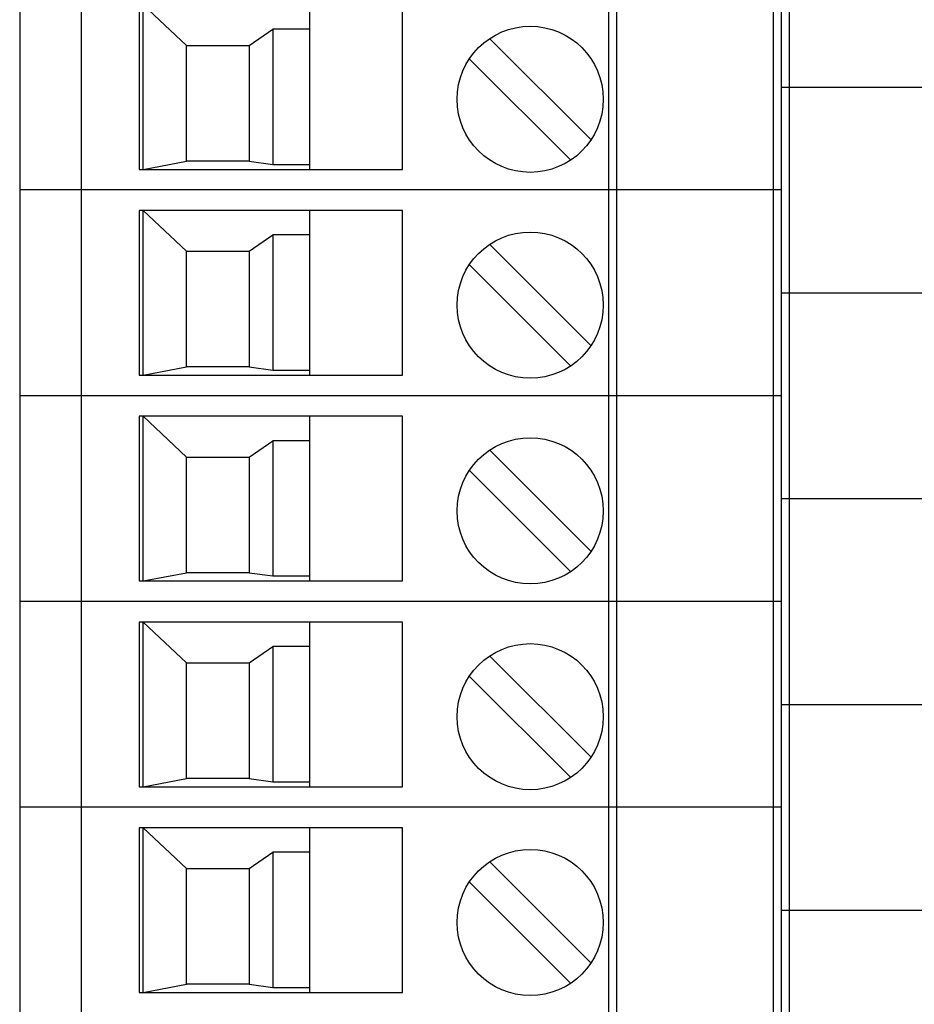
# Model space of a CAD drawing. Header units: inches. Extents: x 0 to 34, y 0 to 22.
# Tile 51 of 119: x 17.3 to 18.2, y 11 to 12. Entities that reach past the tile are written whole.
import ezdxf

# ---------------------------------------------------------------- set-up
doc = ezdxf.new("R2010")
doc.units = ezdxf.units.IN
doc.header["$LTSCALE"] = 1.87
doc.header["$MEASUREMENT"] = 0
doc.layers.get('0').update_dxf_attribs({"linetype": 'CONTINUOUS'})

msp = doc.modelspace()

# ---------------------------------------------------------------- linework, layer by layer
at = {"color": 7, "linetype": 'CONTINUOUS'}
for p, q in [((17.3395, 16.12286), (17.3395, 10.11892)), ((17.39855, 10.11892), (17.39855, 16.12286)), ((17.90249, 16.12286), (17.90249, 10.11892)), ((17.91036, 16.12286), (17.91036, 10.11892)), ((18.05997, 16.12286), (18.05997, 10.11892)), ((18.06784, 16.12286), (18.06784, 10.11892)), ((18.07572, 10.11892), (18.07572, 16.12286)), ((17.45367, 11.96931), (17.45367, 11.81183)), ((17.45761, 11.96931), (17.49895, 11.93034)), ((17.45761, 11.81183), (17.45761, 11.96931)), ((17.61706, 11.81183), (17.61706, 11.96931)), ((17.70564, 11.81183), (17.70564, 11.96931)), ((17.55889, 11.93034), (17.58162, 11.94593)), ((17.61706, 11.94593), (17.58162, 11.94593)), ((17.58162, 11.94593), (17.58162, 11.81656)), ((17.78922, 11.93677), (17.88569, 11.8403)), ((17.49895, 11.93034), (17.55889, 11.93034)), ((17.49895, 11.81971), (17.49895, 11.93034)), ((17.55889, 11.93034), (17.55889, 11.81971)), ((17.76968, 11.91734), (17.86615, 11.82087)), ((18.06784, 11.89057), (18.79619, 11.89057)), ((17.45367, 11.81183), (17.70564, 11.81183)), ((17.45761, 11.81183), (17.49895, 11.81971)), ((17.55889, 11.81971), (17.49895, 11.81971)), ((17.55889, 11.81971), (17.58162, 11.81656)), ((17.58162, 11.81656), (17.61706, 11.81656)), ((18.06784, 11.79215), (17.3395, 11.79215)), ((17.70564, 11.77246), (17.45367, 11.77246)), ((17.45367, 11.77246), (17.45367, 11.61498)), ((17.45761, 11.77246), (17.49895, 11.73349)), ((17.45761, 11.61498), (17.45761, 11.77246)), ((17.61706, 11.61498), (17.61706, 11.77246)), ((17.70564, 11.61498), (17.70564, 11.77246)), ((17.55889, 11.73349), (17.58162, 11.74908)), ((17.61706, 11.74908), (17.58162, 11.74908)), ((17.58162, 11.74908), (17.58162, 11.61971)), ((17.78922, 11.73992), (17.88569, 11.64345)), ((17.49895, 11.73349), (17.55889, 11.73349)), ((17.49895, 11.62286), (17.49895, 11.73349)), ((17.55889, 11.73349), (17.55889, 11.62286)), ((17.76968, 11.72049), (17.86615, 11.62402)), ((18.06784, 11.69372), (18.79619, 11.69372)), ((17.45761, 11.61498), (17.49895, 11.62286)), ((17.55889, 11.62286), (17.49895, 11.62286)), ((17.55889, 11.62286), (17.58162, 11.61971)), ((17.45367, 11.61498), (17.70564, 11.61498)), ((17.58162, 11.61971), (17.61706, 11.61971)), ((18.06784, 11.5953), (17.3395, 11.5953)), ((17.70564, 11.57561), (17.45367, 11.57561)), ((17.45367, 11.57561), (17.45367, 11.41813)), ((17.45761, 11.57561), (17.49895, 11.53664)), ((17.45761, 11.41813), (17.45761, 11.57561)), ((17.61706, 11.41813), (17.61706, 11.57561)), ((17.70564, 11.41813), (17.70564, 11.57561)), ((17.55889, 11.53664), (17.58162, 11.55223)), ((17.61706, 11.55223), (17.58162, 11.55223)), ((17.58162, 11.55223), (17.58162, 11.42286)), ((17.78922, 11.54307), (17.88569, 11.4466)), ((17.49895, 11.53664), (17.55889, 11.53664)), ((17.49895, 11.42601), (17.49895, 11.53664)), ((17.55889, 11.53664), (17.55889, 11.42601)), ((17.76968, 11.52364), (17.86615, 11.42717)), ((18.06784, 11.49687), (18.79619, 11.49687)), ((17.45761, 11.41813), (17.49895, 11.42601)), ((17.55889, 11.42601), (17.49895, 11.42601)), ((17.55889, 11.42601), (17.58162, 11.42286)), ((17.45367, 11.41813), (17.70564, 11.41813)), ((17.58162, 11.42286), (17.61706, 11.42286)), ((18.06784, 11.39845), (17.3395, 11.39845)), ((17.70564, 11.37876), (17.45367, 11.37876)), ((17.45367, 11.37876), (17.45367, 11.22128)), ((17.45761, 11.37876), (17.49895, 11.33979)), ((17.45761, 11.22128), (17.45761, 11.37876)), ((17.61706, 11.22128), (17.61706, 11.37876)), ((17.70564, 11.22128), (17.70564, 11.37876)), ((17.55889, 11.33979), (17.58162, 11.35538)), ((17.61706, 11.35538), (17.58162, 11.35538)), ((17.58162, 11.35538), (17.58162, 11.22601)), ((17.49895, 11.33979), (17.55889, 11.33979)), ((17.49895, 11.22916), (17.49895, 11.33979)), ((17.55889, 11.33979), (17.55889, 11.22916)), ((17.78922, 11.34622), (17.88569, 11.24975)), ((17.76968, 11.32679), (17.86615, 11.23032)), ((18.06784, 11.30002), (18.79619, 11.30002)), ((17.45761, 11.22128), (17.49895, 11.22916)), ((17.55889, 11.22916), (17.49895, 11.22916)), ((17.55889, 11.22916), (17.58162, 11.22601)), ((17.45367, 11.22128), (17.70564, 11.22128)), ((17.58162, 11.22601), (17.61706, 11.22601)), ((18.06784, 11.2016), (17.3395, 11.2016)), ((17.70564, 11.18191), (17.45367, 11.18191)), ((17.45367, 11.18191), (17.45367, 11.02443)), ((17.45761, 11.18191), (17.49895, 11.14293)), ((17.45761, 11.02443), (17.45761, 11.18191)), ((17.61706, 11.02443), (17.61706, 11.18191)), ((17.70564, 11.02443), (17.70564, 11.18191)), ((17.55889, 11.14293), (17.58162, 11.15853)), ((17.61706, 11.15853), (17.58162, 11.15853)), ((17.58162, 11.15853), (17.58162, 11.02916)), ((17.49895, 11.14293), (17.55889, 11.14293)), ((17.49895, 11.0323), (17.49895, 11.14293)), ((17.55889, 11.14293), (17.55889, 11.0323)), ((17.78922, 11.14937), (17.88569, 11.0529)), ((17.76968, 11.12994), (17.86615, 11.03347)), ((18.06784, 11.10317), (18.79619, 11.10317)), ((17.45761, 11.02443), (17.49895, 11.0323)), ((17.55889, 11.0323), (17.49895, 11.0323)), ((17.55889, 11.0323), (17.58162, 11.02916)), ((17.58162, 11.02916), (17.61706, 11.02916)), ((17.45367, 11.02443), (17.70564, 11.02443))]:
    msp.add_line(p, q, dxfattribs=at)
for centre in [(17.82769, 11.87882), (17.82769, 11.68197), (17.82769, 11.48512), (17.82769, 11.28827), (17.82769, 11.09142)]:
    msp.add_circle(centre, 0.06988, dxfattribs=at)

doc.saveas('drawing.dxf')
